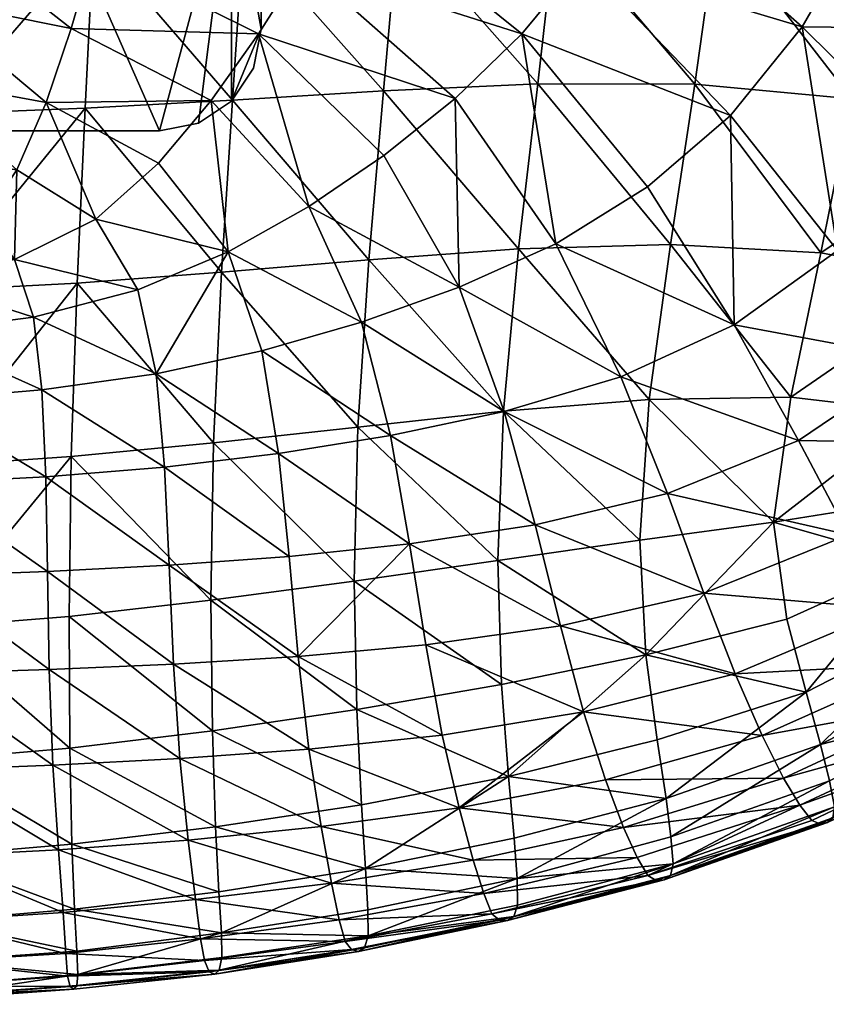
# Model space of a CAD drawing. Header units: inches. Extents: x 0 to 89.2, y -64 to 0.
# Tile 133 of 156: x 79.5 to 84.2, y -24.7 to -19. Entities that reach past the tile are written whole.
import ezdxf

# ---------------------------------------------------------------- set-up
doc = ezdxf.new("R2010")
doc.units = ezdxf.units.IN
doc.header["$MEASUREMENT"] = 0
doc.layers.add('AFUCH-3-BSPT', color=4, linetype='Continuous')
doc.layers.add('AFUCH-3-STUP', color=5, linetype='Continuous')

msp = doc.modelspace()

# ---------------------------------------------------------------- meshes
at = {"layer": 'AFUCH-3-BSPT'}
mesh = msp.add_polyface(dxfattribs=at)
corners = [(76.1985, -7.8582, 13.0186), (76.1784, -7.7054, 13.0186), (76.1194, -7.563, 13.0186), (76.0255, -7.4406, 13.0186), (74.0486, -5.4638, 13.0186), (73.9548, -5.3414, 13.0186), (73.8958, -5.199, 13.0186), (73.8757, -5.0462, 13.0186), (73.8757, -4.495, 13.0186), (73.9206, -4.269, 13.0186), (74.0486, -4.0774, 13.0186), (74.2402, -3.9494, 13.0186), (74.4662, -3.9044, 13.0186), (80.293, -3.9044, 13.0186), (80.519, -3.9494, 13.0186), (80.7106, -4.0774, 13.0186), (80.8386, -4.269, 13.0186), (80.8835, -4.495, 13.0186), (80.8835, -5.0462, 13.0186), (80.8634, -5.199, 13.0186), (80.8044, -5.3414, 13.0186), (80.7106, -5.4638, 13.0186), (78.7337, -7.4406, 13.0186), (78.6398, -7.563, 13.0186), (78.5808, -7.7054, 13.0186), (78.5607, -7.8582, 13.0186), (78.5607, -15.6987, 13.0186), (78.5808, -15.8515, 13.0186), (78.6398, -15.9939, 13.0186), (78.7337, -16.1163, 13.0186), (80.7106, -18.0932, 13.0186), (80.8044, -18.2155, 13.0186), (80.8634, -18.3579, 13.0186), (80.8835, -18.5107, 13.0186), (80.8835, -19.0619, 13.0186), (80.8386, -19.2879, 13.0186), (80.7106, -19.4795, 13.0186), (80.519, -19.6075, 13.0186), (80.293, -19.6525, 13.0186), (74.4662, -19.6525, 13.0186), (74.2402, -19.6075, 13.0186), (74.0486, -19.4795, 13.0186), (73.9206, -19.2879, 13.0186), (73.8757, -19.0619, 13.0186), (73.8757, -18.5107, 13.0186), (73.8958, -18.3579, 13.0186), (73.9548, -18.2155, 13.0186), (74.0486, -18.0932, 13.0186), (76.0255, -16.1163, 13.0186), (76.1194, -15.9939, 13.0186), (76.1784, -15.8515, 13.0186), (76.1985, -15.6987, 13.0186), (74.0486, -5.4638, 13.1436), (76.0255, -7.4406, 13.1436), (76.1194, -7.563, 13.1436), (76.1784, -7.7054, 13.1436), (76.1985, -7.8582, 13.1436), (76.1985, -15.6987, 13.1436), (76.1784, -15.8515, 13.1436), (76.1194, -15.9939, 13.1436), (76.0255, -16.1163, 13.1436), (74.0486, -18.0932, 13.1436), (73.9548, -18.2155, 13.1436), (73.8958, -18.3579, 13.1436), (73.8757, -18.5107, 13.1436), (73.8757, -19.0619, 13.1436), (73.9206, -19.2879, 13.1436), (74.0486, -19.4795, 13.1436), (74.2402, -19.6075, 13.1436), (74.4662, -19.6525, 13.1436), (80.293, -19.6525, 13.1436), (80.519, -19.6075, 13.1436), (80.7106, -19.4795, 13.1436), (80.8386, -19.2879, 13.1436), (80.8835, -19.0619, 13.1436), (80.8835, -18.5107, 13.1436), (80.8634, -18.3579, 13.1436), (80.8044, -18.2155, 13.1436), (80.7106, -18.0932, 13.1436), (78.7337, -16.1163, 13.1436), (78.6398, -15.9939, 13.1436), (78.5808, -15.8515, 13.1436), (78.5607, -15.6987, 13.1436), (78.5607, -7.8582, 13.1436), (78.5808, -7.7054, 13.1436), (78.6398, -7.563, 13.1436), (78.7337, -7.4406, 13.1436), (80.7106, -5.4638, 13.1436), (80.8044, -5.3414, 13.1436), (80.8634, -5.199, 13.1436), (80.8835, -5.0462, 13.1436), (80.8835, -4.495, 13.1436), (80.8386, -4.269, 13.1436), (80.7106, -4.0774, 13.1436), (80.519, -3.9494, 13.1436), (80.293, -3.9044, 13.1436), (74.4662, -3.9044, 13.1436), (74.2402, -3.9494, 13.1436), (74.0486, -4.0774, 13.1436), (73.9206, -4.269, 13.1436), (73.8757, -4.495, 13.1436), (73.8757, -5.0462, 13.1436), (73.8958, -5.199, 13.1436), (73.9548, -5.3414, 13.1436)]
mesh.append_faces([[corners[k] for k in face] for face in [(10, 8, 9), (20, 18, 19), (36, 34, 35), (33, 31, 32), (46, 44, 45), (93, 91, 92), (67, 65, 66), (77, 75, 76), (90, 88, 89), (103, 101, 102), (5, 52, 103), (102, 7, 6), (3, 52, 4), (1, 56, 55), (54, 3, 2), (51, 56, 0), (49, 60, 59), (58, 51, 50), (47, 60, 48), (45, 64, 63), (62, 47, 46), (43, 64, 44), (40, 69, 68), (40, 67, 41), (41, 66, 42), (43, 66, 65), (70, 39, 38), (35, 74, 73), (35, 72, 36), (36, 71, 37), (38, 71, 70), (33, 74, 34), (31, 78, 77), (76, 33, 32), (29, 78, 30), (27, 82, 81), (80, 29, 28), (25, 82, 26), (23, 86, 85), (84, 25, 24), (21, 86, 22), (19, 90, 89), (88, 21, 20), (17, 90, 18), (14, 95, 94), (14, 93, 15), (15, 92, 16), (17, 92, 91), (96, 13, 12), (9, 100, 99), (9, 98, 10), (10, 97, 11), (12, 97, 96), (7, 100, 8)]], dxfattribs={"vtx0": -1})
mesh.append_faces([[corners[k] for k in face] for face in [(1, 24, 0), (24, 1, 23), (4, 12, 3), (5, 7, 4), (22, 13, 21), (21, 18, 20), (0, 26, 51), (51, 27, 50), (50, 28, 49), (49, 28, 48), (39, 29, 38), (38, 30, 37), (37, 30, 36), (34, 30, 33), (48, 39, 47), (47, 44, 46), (53, 96, 52), (54, 85, 53), (96, 86, 95), (95, 87, 94), (94, 87, 93), (85, 55, 84), (84, 56, 83), (83, 57, 82), (82, 57, 81), (81, 58, 80), (61, 69, 60), (62, 64, 61), (79, 70, 78), (78, 75, 77), (91, 87, 90), (52, 101, 103)]], dxfattribs={"vtx0": -1, "vtx1": -1})
mesh.append_faces([[corners[k] for k in face] for face in [(3, 12, 22), (4, 7, 10), (15, 17, 21), (48, 29, 39), (36, 30, 34), (41, 44, 47), (53, 86, 96), (93, 87, 91), (60, 69, 79), (61, 64, 67), (72, 74, 78), (98, 101, 52)]], dxfattribs={"vtx0": -1, "vtx1": -1, "vtx2": -1})
mesh.append_faces([[corners[k] for k in face] for face in [(0, 24, 25), (0, 25, 26), (23, 1, 2), (23, 2, 3), (3, 22, 23), (4, 10, 11), (21, 13, 14), (21, 14, 15), (51, 26, 27), (50, 27, 28), (48, 28, 29), (38, 29, 30), (33, 30, 31), (47, 39, 40), (47, 40, 41), (41, 43, 44), (52, 96, 97), (52, 97, 98), (53, 85, 86), (95, 86, 87), (84, 55, 56), (83, 56, 57), (81, 57, 58), (80, 58, 59), (80, 59, 60), (60, 79, 80), (61, 67, 68), (78, 70, 71), (78, 71, 72), (90, 87, 88), (98, 100, 101)]], dxfattribs={"vtx0": -1, "vtx2": -1})
mesh.append_faces([[corners[k] for k in face] for face in [(16, 17, 15), (42, 43, 41), (73, 74, 72), (99, 100, 98), (4, 52, 5), (101, 7, 102), (53, 52, 3), (0, 56, 1), (53, 3, 54), (57, 56, 51), (48, 60, 49), (57, 51, 58), (61, 60, 47), (44, 64, 45), (61, 47, 62), (65, 64, 43), (39, 69, 40), (42, 66, 43), (69, 39, 70), (34, 74, 35), (37, 71, 38), (75, 74, 33), (30, 78, 31), (75, 33, 76), (79, 78, 29), (26, 82, 27), (79, 29, 80), (83, 82, 25), (22, 86, 23), (83, 25, 84), (87, 86, 21), (18, 90, 19), (87, 21, 88), (91, 90, 17), (13, 95, 14), (16, 92, 17), (95, 13, 96), (8, 100, 9), (11, 97, 12), (101, 100, 7)]], dxfattribs={"vtx1": -1})
mesh.append_faces([[corners[k] for k in face] for face in [(7, 8, 10), (11, 12, 4), (12, 13, 22), (17, 18, 21), (54, 55, 85), (64, 65, 67), (68, 69, 61), (69, 70, 79), (74, 75, 78)]], dxfattribs={"vtx1": -1, "vtx2": -1})
mesh.append_faces([[corners[k] for k in face] for face in [(5, 6, 7), (62, 63, 64), (5, 103, 102), (102, 6, 5), (1, 55, 54), (54, 2, 1), (49, 59, 58), (58, 50, 49), (45, 63, 62), (62, 46, 45), (40, 68, 67), (41, 67, 66), (35, 73, 72), (36, 72, 71), (31, 77, 76), (76, 32, 31), (27, 81, 80), (80, 28, 27), (23, 85, 84), (84, 24, 23), (19, 89, 88), (88, 20, 19), (14, 94, 93), (15, 93, 92), (9, 99, 98), (10, 98, 97)]], dxfattribs={"vtx2": -1})
at = {"layer": 'AFUCH-3-STUP'}
mesh = msp.add_polyface(dxfattribs=at)
corners = [(80.8384, -17.5667, 17.2969), (79.9551, -17.5933, 17.3248), (79.9101, -18.5382, 17.2733), (80.7811, -18.5032, 17.2463), (80.7165, -19.4742, 17.1763), (79.8617, -19.5215, 17.1978), (80.886, -16.6646, 17.3352), (82.5957, -18.4337, 17.179), (82.489, -19.3787, 17.116), (83.3999, -19.3822, 17.0568), (83.5295, -18.455, 17.1236), (82.6852, -17.513, 17.2338), (83.6333, -17.5425, 17.1669), (82.7536, -16.6191, 17.2668), (81.6777, -18.4614, 17.2195), (81.5932, -19.42, 17.1527), (81.75, -17.5323, 17.2685), (81.8076, -16.6346, 17.3051), (80.867, -19.0896, 13.1455), (80.5916, -19.4761, 13.1443), (79.7797, -19.0575, 13.1417), (79.9102, -18.6117, 13.1416), (81.1243, -18.684, 13.1464), (80.0327, -18.1592, 13.1414), (81.3653, -18.2595, 13.1472), (80.1495, -17.7019, 13.1413), (81.5852, -17.8157, 13.1476), (80.258, -17.239, 13.1413), (81.7761, -17.3509, 13.1543), (82.0091, -19.4648, 13.2893), (82.3966, -19.0884, 13.302), (82.746, -18.6646, 13.3142), (83.0484, -18.1882, 13.3288), (83.3013, -17.6574, 13.3442), (81.9337, -16.8627, 13.1597), (83.606, -19.5627, 13.5117), (84.0225, -19.0477, 13.5265)]
mesh.append_faces([[corners[k] for k in face] for face in [(0, 1, 2), (2, 3, 0), (4, 3, 2), (2, 5, 4), (1, 0, 6), (7, 8, 9), (9, 10, 7), (11, 7, 10), (10, 12, 11), (13, 11, 12), (14, 15, 8), (8, 7, 14), (16, 14, 7), (7, 11, 16), (17, 16, 11), (3, 4, 15), (15, 14, 3), (0, 3, 14), (14, 16, 0), (6, 0, 16), (18, 19, 20), (20, 21, 18), (22, 18, 21), (21, 23, 22), (24, 22, 23), (23, 25, 24), (26, 24, 25), (25, 27, 26), (28, 26, 27), (18, 22, 29), (30, 29, 22), (22, 24, 30), (31, 30, 24), (24, 26, 31), (32, 31, 26), (26, 28, 32), (33, 32, 28), (28, 34, 33), (30, 31, 35), (31, 32, 36)]], dxfattribs={"vtx0": -1, "vtx1": -1, "vtx2": -1})
mesh = msp.add_polyface(dxfattribs=at)
corners = [(79.9102, -18.6117, 13.1416), (78.9518, -18.4098, 13.14), (78.9904, -17.9359, 13.1406), (78.1245, -18.8493, 13.1354), (78.1311, -18.3707, 13.1359), (78.9114, -18.882, 13.1394), (79.7797, -19.0575, 13.1417), (78.1175, -19.3228, 13.135), (78.8664, -19.3467, 13.1388), (79.6343, -19.4887, 13.1418), (79.4645, -19.879, 13.1414), (78.8141, -19.7847, 13.1382), (78.1095, -19.7763, 13.1346), (79.2788, -20.1566, 13.1403), (78.7749, -20.1671, 13.1377), (78.1061, -20.185, 13.1362), (79.451, -20.3985, 13.1527), (78.8216, -20.4951, 13.1547), (78.1208, -20.5387, 13.1514), (79.5603, -20.7336, 13.2051), (78.8692, -20.8226, 13.1983), (78.1404, -20.8715, 13.1888), (79.6097, -21.1562, 13.3175), (80.1673, -20.5753, 13.211), (79.9235, -20.1646, 13.144), (79.0308, -19.5526, 17.2064), (79.8617, -19.5215, 17.1978), (79.9101, -18.5382, 17.2733), (79.0642, -18.5591, 17.2857), (78.218, -19.5683, 17.215), (78.2007, -20.6037, 17.1097), (78.9982, -20.5796, 17.1014), (79.8145, -20.5357, 17.0939), (78.2355, -18.5692, 17.2963), (78.2525, -17.6143, 17.3545)]
mesh.append_faces([[corners[k] for k in face] for face in [(0, 1, 2), (3, 4, 1), (1, 5, 3), (6, 5, 1), (1, 0, 6), (7, 3, 5), (5, 8, 7), (9, 8, 5), (5, 6, 9), (10, 11, 8), (8, 9, 10), (12, 7, 8), (8, 11, 12), (13, 14, 11), (11, 10, 13), (15, 12, 11), (11, 14, 15), (16, 17, 14), (14, 13, 16), (18, 15, 14), (19, 20, 17), (17, 16, 19), (17, 20, 21), (20, 19, 22), (23, 19, 16), (16, 24, 23), (10, 24, 16), (16, 13, 10), (24, 10, 9), (25, 26, 27), (27, 28, 25), (29, 30, 31), (31, 25, 29), (26, 25, 31), (31, 32, 26), (33, 29, 25), (25, 28, 33), (34, 33, 28)]], dxfattribs={"vtx0": -1, "vtx1": -1, "vtx2": -1})
mesh.append_faces([[corners[k] for k in face] for face in [(14, 17, 18), (21, 18, 17)]], dxfattribs={"vtx0": -1, "vtx2": -1})
mesh = msp.add_polyface(dxfattribs=at)
corners = [(87.0206, -20.3095, 14.3243), (86.7188, -20.1211, 14.1828), (87.1959, -19.085, 14.1906), (87.5204, -19.2427, 14.3252), (86.326, -19.8646, 14.0424), (86.7748, -18.8795, 14.0495), (87.0944, -17.8682, 14.0602), (87.5437, -18.0272, 14.1994), (84.0225, -19.0477, 13.5265), (84.7526, -19.7712, 13.7052), (84.2282, -20.3459, 13.7067), (83.606, -19.5627, 13.5117), (85.3156, -20.3305, 13.8741), (85.8322, -19.5253, 13.8781), (85.1949, -19.0615, 13.7154), (85.5434, -18.2556, 13.7336), (86.2366, -18.6142, 13.8959), (86.5192, -17.6738, 13.9047), (87.5016, -19.3354, 16.4108), (87.0608, -20.3361, 16.398), (87.3271, -20.4822, 16.2451), (86.449, -18.0232, 16.7896), (86.2524, -18.9569, 16.7484), (86.9828, -19.17, 16.5808), (87.2493, -18.198, 16.6086), (85.9842, -19.8824, 16.6983), (86.6223, -20.1309, 16.5477), (84.4665, -18.5549, 17.0322), (85.3884, -18.7346, 16.9059), (85.5343, -17.8221, 16.9497), (85.6415, -20.7644, 16.6433), (85.1912, -19.6417, 16.8419), (84.3114, -19.4661, 16.9666), (84.1318, -20.3596, 16.8808), (83.3999, -19.3822, 17.0568), (83.258, -20.3111, 16.9675), (83.5295, -18.455, 17.1236), (82.746, -18.6646, 13.3142), (84.3753, -18.4372, 13.5358), (83.0484, -18.1882, 13.3288)]
mesh.append_faces([[corners[k] for k in face] for face in [(0, 1, 2), (2, 3, 0), (4, 5, 2), (2, 1, 4), (6, 7, 2), (2, 5, 6), (8, 9, 10), (10, 11, 8), (12, 13, 4), (14, 13, 12), (12, 9, 14), (15, 16, 13), (13, 14, 15), (5, 4, 13), (13, 16, 5), (5, 16, 17), (21, 22, 23), (23, 24, 21), (25, 26, 23), (23, 22, 25), (23, 26, 19), (27, 28, 29), (29, 28, 22), (30, 25, 31), (28, 31, 25), (25, 22, 28), (31, 32, 33), (34, 35, 33), (33, 32, 34), (28, 27, 32), (32, 31, 28), (36, 34, 32), (32, 27, 36), (8, 11, 37), (38, 8, 39), (14, 9, 8), (8, 38, 14), (15, 14, 38)]], dxfattribs={"vtx0": -1, "vtx1": -1, "vtx2": -1})
mesh.append_faces([[corners[k] for k in face] for face in [(18, 19, 20), (19, 18, 23)]], dxfattribs={"vtx1": -1, "vtx2": -1})
mesh = msp.add_polyface(dxfattribs=at)
corners = [(79.5603, -20.7336, 13.2051), (80.1673, -20.5753, 13.211), (80.273, -21.062, 13.3338), (80.6913, -20.354, 13.2204), (80.8864, -20.9297, 13.3578), (79.6343, -19.4887, 13.1418), (80.286, -19.8401, 13.1436), (79.9235, -20.1646, 13.144), (81.4652, -20.7622, 13.3998), (81.1588, -20.0914, 13.2412), (80.5916, -19.4761, 13.1443), (80.867, -19.0896, 13.1455), (81.5941, -19.7962, 13.2684), (82.0321, -20.5602, 13.4455), (82.2932, -21.2821, 13.6053), (82.9702, -21.0808, 13.6608), (82.5931, -20.3072, 13.4787), (82.0091, -19.4648, 13.2893), (82.3966, -19.0884, 13.302), (83.125, -19.9782, 13.5021), (83.6283, -20.7775, 13.6942), (82.3772, -20.3372, 17.0239), (82.2887, -21.2799, 16.9049), (83.1352, -21.2113, 16.8595), (83.258, -20.3111, 16.9675), (82.489, -19.3787, 17.116), (83.3999, -19.3822, 17.0568), (81.5077, -20.4007, 17.0589), (81.5932, -19.42, 17.1527), (81.444, -21.3713, 16.9339), (80.6524, -20.4722, 17.0771), (80.7165, -19.4742, 17.1763), (80.6058, -21.4622, 16.9437), (79.8145, -20.5357, 17.0939), (79.8617, -19.5215, 17.1978), (79.7797, -19.0575, 13.1417), (83.606, -19.5627, 13.5117)]
mesh.append_faces([[corners[k] for k in face] for face in [(0, 1, 2), (3, 4, 2), (2, 1, 3), (5, 6, 7), (3, 1, 7), (7, 6, 3), (8, 4, 3), (3, 9, 8), (10, 9, 3), (3, 6, 10), (11, 12, 9), (9, 10, 11), (13, 8, 9), (9, 12, 13), (8, 13, 14), (15, 14, 13), (13, 16, 15), (17, 16, 13), (13, 12, 17), (18, 19, 16), (16, 17, 18), (20, 15, 16), (16, 19, 20), (21, 22, 23), (23, 24, 21), (25, 21, 24), (24, 26, 25), (22, 21, 27), (28, 27, 21), (21, 25, 28), (29, 27, 30), (31, 30, 27), (27, 28, 31), (32, 30, 33), (34, 33, 30), (30, 31, 34), (10, 6, 5), (5, 35, 10), (17, 12, 11), (36, 19, 18)]], dxfattribs={"vtx0": -1, "vtx1": -1, "vtx2": -1})
mesh = msp.add_polyface(dxfattribs=at)
corners = [(82.9702, -21.0808, 13.6608), (83.6283, -20.7775, 13.6942), (84.0008, -21.4503, 13.8598), (84.7011, -20.9782, 13.8741), (84.2282, -20.3459, 13.7067), (83.606, -19.5627, 13.5117), (83.125, -19.9782, 13.5021), (85.3156, -20.3305, 13.8741), (84.7526, -19.7712, 13.7052), (84.292, -21.9977, 14.0207), (83.4531, -22.3347, 13.9746), (83.2406, -21.7572, 13.8179), (85.0722, -21.4693, 14.0377), (85.7551, -20.7473, 14.0423), (84.5304, -22.4264, 14.164), (83.6338, -22.8032, 14.1357), (85.3724, -21.8447, 14.1816), (84.7242, -22.7457, 14.2984), (85.6089, -22.1176, 14.3122), (85.7867, -22.3073, 14.4458), (84.8728, -22.9648, 14.435), (84.6834, -21.2839, 16.703), (85.2165, -21.5496, 16.5926), (85.6415, -20.7644, 16.6433), (84.9509, -20.5122, 16.7725), (83.8556, -21.9227, 16.694), (83.957, -21.1975, 16.7904), (83.1352, -21.2113, 16.8595), (83.1163, -22.6931, 16.6102), (83.933, -22.4856, 16.5854), (84.6665, -22.1558, 16.5712), (84.4377, -21.8304, 16.6502), (83.258, -20.3111, 16.9675), (84.1318, -20.3596, 16.8808), (85.1912, -19.6417, 16.8419), (84.0465, -22.9093, 16.4862), (84.8705, -22.4868, 16.4823), (85.01, -22.7562, 16.3868), (85.8148, -22.1061, 16.3878), (85.5828, -21.8524, 16.4911)]
mesh.append_faces([[corners[k] for k in face] for face in [(0, 1, 2), (3, 2, 1), (1, 4, 3), (5, 4, 1), (1, 6, 5), (7, 3, 4), (4, 8, 7), (9, 10, 11), (11, 2, 9), (12, 9, 2), (2, 3, 12), (13, 12, 3), (14, 15, 10), (10, 9, 14), (16, 14, 9), (9, 12, 16), (15, 14, 17), (18, 17, 14), (14, 16, 18), (21, 22, 23), (23, 24, 21), (25, 26, 27), (28, 29, 25), (30, 31, 25), (25, 29, 30), (21, 26, 25), (25, 31, 21), (32, 27, 26), (26, 33, 32), (24, 33, 26), (26, 21, 24), (33, 24, 34), (30, 29, 35), (35, 36, 30), (30, 36, 39), (39, 22, 30), (31, 30, 22), (22, 21, 31)]], dxfattribs={"vtx0": -1, "vtx1": -1, "vtx2": -1})
mesh.append_faces([[corners[k] for k in face] for face in [(36, 37, 38)]], dxfattribs={"vtx0": -1, "vtx2": -1})
mesh.append_faces([[corners[k] for k in face] for face in [(19, 20, 17)]], dxfattribs={"vtx1": -1, "vtx2": -1})
mesh = msp.add_polyface(dxfattribs=at)
corners = [(81.0977, -22.7032, 13.841), (81.8377, -22.6362, 13.8776), (81.9336, -23.1593, 14.0517), (81.7441, -22.049, 13.711), (81.16, -23.2405, 14.0217), (82.0317, -23.5816, 14.227), (82.754, -23.0236, 14.1007), (82.8816, -23.4182, 14.2556), (82.9868, -23.6962, 14.4136), (82.2932, -21.2821, 13.6053), (81.6331, -21.4211, 13.5496), (81.4652, -20.7622, 13.3998), (82.4738, -21.9387, 13.7631), (83.2406, -21.7572, 13.8179), (82.9702, -21.0808, 13.6608), (84.0008, -21.4503, 13.8598), (82.62, -22.5258, 13.9248), (83.4531, -22.3347, 13.9746), (83.6338, -22.8032, 14.1357), (83.7898, -23.1618, 14.2815), (83.9146, -23.4084, 14.4296), (83.1352, -21.2113, 16.8595), (83.0811, -22.0275, 16.7394), (83.8556, -21.9227, 16.694), (83.1163, -22.6931, 16.6102), (82.2562, -22.1465, 16.772), (82.2777, -22.8649, 16.6332), (82.3183, -23.3996, 16.509), (83.1813, -23.1865, 16.4949), (82.2887, -21.2799, 16.9049), (81.4379, -23.0116, 16.6435), (81.4642, -23.5646, 16.5104), (83.2326, -23.5277, 16.3841), (82.351, -23.757, 16.3794), (81.4234, -22.2665, 16.7897), (81.444, -21.3713, 16.9339), (81.5077, -20.4007, 17.0589)]
mesh.append_faces([[corners[k] for k in face] for face in [(0, 1, 2), (3, 1, 0), (4, 2, 5), (6, 7, 5), (5, 2, 6), (5, 7, 8), (9, 10, 11), (12, 3, 10), (10, 9, 12), (13, 12, 9), (9, 14, 13), (15, 13, 14), (16, 1, 3), (3, 12, 16), (17, 16, 12), (12, 13, 17), (6, 2, 1), (1, 16, 6), (18, 6, 16), (16, 17, 18), (19, 7, 6), (6, 18, 19), (21, 22, 23), (23, 22, 24), (25, 26, 24), (24, 22, 25), (27, 28, 24), (24, 26, 27), (29, 25, 22), (22, 21, 29), (30, 31, 27), (27, 26, 30), (32, 28, 27), (34, 30, 26), (26, 25, 34), (35, 34, 25), (25, 29, 35), (36, 35, 29)]], dxfattribs={"vtx0": -1, "vtx1": -1, "vtx2": -1})
mesh.append_faces([[corners[k] for k in face] for face in [(27, 33, 32)]], dxfattribs={"vtx0": -1, "vtx2": -1})
mesh.append_faces([[corners[k] for k in face] for face in [(20, 8, 7)]], dxfattribs={"vtx1": -1, "vtx2": -1})
mesh = msp.add_polyface(dxfattribs=at)
corners = [(80.3223, -21.6051, 13.4743), (79.6326, -21.6609, 13.4571), (79.6097, -21.1562, 13.3175), (80.273, -21.062, 13.3338), (80.984, -21.5248, 13.5089), (80.8864, -20.9297, 13.3578), (80.3492, -22.174, 13.6379), (79.6424, -22.2099, 13.6227), (81.0452, -22.1222, 13.669), (80.374, -22.7481, 13.8092), (79.6521, -22.778, 13.794), (81.0977, -22.7032, 13.841), (80.4113, -23.2961, 13.9938), (79.6735, -23.3332, 13.9792), (81.16, -23.2405, 14.0217), (81.9336, -23.1593, 14.0517), (81.7441, -22.049, 13.711), (80.4598, -23.7684, 14.1808), (81.2305, -23.6903, 14.2025), (82.0317, -23.5816, 14.227), (81.6331, -21.4211, 13.5496), (81.4652, -20.7622, 13.3998), (80.6007, -23.1341, 16.6458), (80.6183, -23.6912, 16.5018), (81.4642, -23.5646, 16.5104), (81.4379, -23.0116, 16.6435), (80.5915, -22.3766, 16.7997), (81.4234, -22.2665, 16.7897), (80.6058, -21.4622, 16.9437), (81.444, -21.3713, 16.9339), (80.6524, -20.4722, 17.0771), (79.7727, -23.2346, 16.6529), (79.7843, -23.7924, 16.4991), (79.768, -22.4708, 16.8089), (79.7798, -21.5427, 16.9579), (79.8145, -20.5357, 17.0939)]
mesh.append_faces([[corners[k] for k in face] for face in [(0, 1, 2), (2, 3, 0), (4, 0, 3), (3, 5, 4), (6, 7, 1), (1, 0, 6), (8, 6, 0), (0, 4, 8), (9, 10, 7), (7, 6, 9), (11, 9, 6), (6, 8, 11), (12, 13, 10), (10, 9, 12), (14, 12, 9), (9, 11, 14), (15, 14, 11), (11, 8, 16), (13, 12, 17), (18, 17, 12), (12, 14, 18), (19, 18, 14), (20, 4, 5), (5, 21, 20), (16, 8, 4), (4, 20, 16), (22, 23, 24), (24, 25, 22), (26, 22, 25), (25, 27, 26), (28, 26, 27), (27, 29, 28), (30, 28, 29), (31, 32, 23), (23, 22, 31), (33, 31, 22), (22, 26, 33), (34, 33, 26), (26, 28, 34), (35, 34, 28)]], dxfattribs={"vtx0": -1, "vtx1": -1, "vtx2": -1})
mesh = msp.add_polyface(dxfattribs=at)
corners = [(78.8971, -21.2161, 13.3032), (78.1565, -21.2518, 13.2933), (78.1404, -20.8715, 13.1888), (78.8692, -20.8226, 13.1983), (79.6097, -21.1562, 13.3175), (78.9118, -21.6973, 13.4479), (78.167, -21.7224, 13.4363), (79.6326, -21.6609, 13.4571), (78.9181, -22.237, 13.6107), (78.1721, -22.2573, 13.6037), (78.9224, -22.8024, 13.7825), (78.1749, -22.8194, 13.7848), (78.9346, -23.3621, 13.967), (78.1811, -23.3816, 13.9661), (78.9544, -23.8637, 14.1535), (78.1916, -23.8905, 14.1478), (80.273, -21.062, 13.3338), (79.5603, -20.7336, 13.2051), (79.6424, -22.2099, 13.6227), (79.6521, -22.778, 13.794), (79.6735, -23.3332, 13.9792), (79.7055, -23.8261, 14.1619), (79.7798, -21.5427, 16.9579), (78.9735, -21.5993, 16.9642), (78.9635, -22.535, 16.8064), (79.768, -22.4708, 16.8089), (78.1874, -21.6331, 16.9661), (78.1814, -22.5772, 16.8042), (78.1806, -23.3483, 16.6431), (78.9641, -23.3042, 16.6478), (79.7727, -23.2346, 16.6529), (78.2007, -20.6037, 17.1097), (78.9982, -20.5796, 17.1014), (79.8145, -20.5357, 17.0939), (78.1827, -23.9059, 16.4932), (78.9705, -23.8619, 16.4925), (79.7843, -23.7924, 16.4991)]
mesh.append_faces([[corners[k] for k in face] for face in [(2, 3, 0), (5, 6, 1), (7, 5, 0), (8, 9, 6), (6, 5, 8), (10, 11, 9), (9, 8, 10), (12, 13, 11), (11, 10, 12), (14, 15, 13), (13, 12, 14), (16, 4, 17), (18, 8, 5), (5, 7, 18), (19, 10, 8), (8, 18, 19), (20, 12, 10), (10, 19, 20), (21, 14, 12), (12, 20, 21), (22, 23, 24), (24, 25, 22), (26, 27, 24), (24, 23, 26), (28, 29, 24), (24, 27, 28), (30, 25, 24), (24, 29, 30), (31, 26, 23), (23, 32, 31), (33, 32, 23), (23, 22, 33), (29, 28, 34), (34, 35, 29), (29, 35, 36), (36, 30, 29)]], dxfattribs={"vtx0": -1, "vtx1": -1, "vtx2": -1})
mesh.append_faces([[corners[k] for k in face] for face in [(0, 1, 2), (4, 0, 3), (1, 0, 5), (0, 4, 7)]], dxfattribs={"vtx1": -1, "vtx2": -1})
mesh = msp.add_polyface(dxfattribs=at)
corners = [(84.1282, -23.6734, 15.1382), (84.0798, -23.655, 14.8381), (85.0583, -23.1881, 14.8447), (85.1078, -23.2132, 15.1444), (84.01, -23.5669, 14.6034), (84.9853, -23.1121, 14.6018), (83.2211, -24.0002, 15.4699), (83.1749, -24.0025, 15.1316), (84.1699, -23.6672, 15.472), (83.1262, -23.9751, 14.8276), (85.1377, -23.2036, 15.4724), (84.2012, -23.6401, 15.7951), (83.2578, -23.975, 15.7935), (84.2099, -23.5757, 16.0655), (83.2744, -23.9074, 16.0595), (85.1563, -23.1668, 15.7879), (85.1505, -23.1001, 16.0596), (84.1809, -23.424, 16.2545), (83.2612, -23.7506, 16.2452), (85.1027, -22.9642, 16.2635), (84.7242, -22.7457, 14.2984), (83.7898, -23.1618, 14.2815), (83.6338, -22.8032, 14.1357), (82.8816, -23.4182, 14.2556), (83.9146, -23.4084, 14.4296), (84.8728, -22.9648, 14.435), (82.9868, -23.6962, 14.4136), (84.1293, -23.213, 16.3853), (85.01, -22.7562, 16.3868), (84.0465, -22.9093, 16.4862), (83.933, -22.4856, 16.5854), (83.1163, -22.6931, 16.6102), (83.1813, -23.1865, 16.4949), (83.2326, -23.5277, 16.3841), (84.8705, -22.4868, 16.4823)]
mesh.append_faces([[corners[k] for k in face] for face in [(2, 3, 0), (6, 7, 0), (0, 8, 6), (0, 7, 9), (10, 8, 0), (0, 3, 10), (11, 12, 6), (6, 8, 11), (12, 11, 13), (10, 15, 11), (11, 8, 10), (11, 15, 16), (20, 21, 22), (23, 21, 24), (21, 20, 25), (29, 30, 31), (31, 32, 29), (29, 32, 33), (34, 29, 27)]], dxfattribs={"vtx0": -1, "vtx1": -1, "vtx2": -1})
mesh.append_faces([[corners[k] for k in face] for face in [(0, 1, 2), (4, 1, 9), (27, 17, 19), (19, 28, 27)]], dxfattribs={"vtx0": -1, "vtx2": -1})
mesh.append_faces([[corners[k] for k in face] for face in [(4, 5, 2), (2, 1, 4), (9, 1, 0), (13, 14, 12), (16, 13, 11), (17, 18, 14), (14, 13, 17), (19, 17, 13), (13, 16, 19), (25, 24, 21), (26, 24, 4), (5, 4, 24), (24, 25, 5), (27, 33, 18), (18, 17, 27), (33, 27, 29), (27, 28, 34)]], dxfattribs={"vtx1": -1, "vtx2": -1})
mesh = msp.add_polyface(dxfattribs=at)
corners = [(80.4598, -23.7684, 14.1808), (79.7055, -23.8261, 14.1619), (79.6735, -23.3332, 13.9792), (80.502, -24.1138, 14.3698), (79.7328, -24.1897, 14.3536), (81.2912, -24.0192, 14.3794), (81.2305, -23.6903, 14.2025), (80.5314, -24.3413, 14.5641), (79.7489, -24.4277, 14.554), (81.335, -24.2323, 14.5708), (80.5531, -24.468, 14.8081), (79.7591, -24.5594, 14.8005), (81.37, -24.3567, 14.8127), (80.5804, -24.5326, 15.1072), (79.7747, -24.6188, 15.0989), (81.4066, -24.4045, 15.1167), (80.6128, -24.5474, 15.4423), (79.7959, -24.6339, 15.4319), (81.4471, -24.4157, 15.4537), (81.4819, -24.3934, 15.7737), (80.6397, -24.5236, 15.7621), (79.813, -24.6124, 15.7492), (80.6183, -23.6912, 16.5018), (80.6376, -24.0686, 16.3725), (81.488, -23.9333, 16.3761), (81.4642, -23.5646, 16.5104), (80.652, -24.3072, 16.2212), (81.5026, -24.1735, 16.2318), (79.7995, -24.1698, 16.3686), (79.8135, -24.4129, 16.2143), (79.8193, -24.5485, 16.0109), (80.6543, -24.451, 16.0235), (81.5029, -24.3251, 16.0331), (79.7843, -23.7924, 16.4991)]
mesh.append_faces([[corners[k] for k in face] for face in [(0, 1, 2), (1, 0, 3), (0, 6, 5), (13, 14, 11), (15, 13, 10), (16, 17, 14), (14, 13, 16), (18, 16, 13), (13, 15, 18), (19, 20, 16), (16, 18, 19), (21, 17, 16), (16, 20, 21), (24, 25, 22), (23, 22, 33), (30, 21, 20), (20, 19, 32)]], dxfattribs={"vtx0": -1, "vtx1": -1, "vtx2": -1})
mesh.append_faces([[corners[k] for k in face] for face in [(22, 23, 24), (28, 29, 26), (26, 23, 28), (26, 31, 32), (33, 28, 23), (20, 31, 30)]], dxfattribs={"vtx0": -1, "vtx2": -1})
mesh.append_faces([[corners[k] for k in face] for face in [(3, 4, 1), (5, 3, 0), (7, 8, 4), (4, 3, 7), (9, 7, 3), (3, 5, 9), (10, 11, 8), (8, 7, 10), (12, 10, 7), (7, 9, 12), (11, 10, 13), (10, 12, 15), (26, 27, 24), (24, 23, 26), (30, 31, 26), (26, 29, 30), (32, 31, 20)]], dxfattribs={"vtx1": -1, "vtx2": -1})
mesh = msp.add_polyface(dxfattribs=at)
corners = [(82.1142, -23.8857, 14.3966), (81.2912, -24.0192, 14.3794), (81.2305, -23.6903, 14.2025), (82.0317, -23.5816, 14.227), (82.9868, -23.6962, 14.4136), (82.1743, -24.0786, 14.5859), (81.335, -24.2323, 14.5708), (83.0654, -23.8707, 14.5968), (82.2225, -24.1961, 14.8208), (81.37, -24.3567, 14.8127), (83.1262, -23.9751, 14.8276), (82.2669, -24.2341, 15.1248), (81.4066, -24.4045, 15.1167), (83.1749, -24.0025, 15.1316), (84.01, -23.5669, 14.6034), (82.3116, -24.2349, 15.4633), (81.4471, -24.4157, 15.4537), (83.2211, -24.0002, 15.4699), (82.3496, -24.2125, 15.7829), (81.4819, -24.3934, 15.7737), (83.2578, -23.975, 15.7935), (83.2744, -23.9074, 16.0595), (82.3712, -24.146, 16.0463), (81.5029, -24.3251, 16.0331), (82.3689, -23.9913, 16.2397), (83.2612, -23.7506, 16.2452), (81.488, -23.9333, 16.3761), (82.351, -23.757, 16.3794), (82.3183, -23.3996, 16.509), (81.4642, -23.5646, 16.5104), (81.5026, -24.1735, 16.2318), (80.652, -24.3072, 16.2212), (83.2326, -23.5277, 16.3841)]
mesh.append_faces([[corners[k] for k in face] for face in [(2, 3, 0), (11, 12, 9), (13, 11, 8), (15, 16, 12), (12, 11, 15), (17, 15, 11), (11, 13, 17), (18, 19, 16), (16, 15, 18), (20, 18, 15), (15, 17, 20), (18, 20, 21), (23, 19, 18), (28, 29, 26)]], dxfattribs={"vtx0": -1, "vtx1": -1, "vtx2": -1})
mesh.append_faces([[corners[k] for k in face] for face in [(10, 7, 14), (18, 22, 23), (24, 22, 21), (21, 25, 24), (24, 27, 26), (26, 30, 24), (23, 30, 31)]], dxfattribs={"vtx0": -1, "vtx2": -1})
mesh.append_faces([[corners[k] for k in face] for face in [(0, 1, 2), (4, 0, 3), (5, 6, 1), (1, 0, 5), (7, 5, 0), (0, 4, 7), (8, 9, 6), (6, 5, 8), (10, 8, 5), (5, 7, 10), (9, 8, 11), (8, 10, 13), (21, 22, 18), (14, 7, 4), (26, 27, 28), (24, 30, 23), (23, 22, 24), (32, 27, 24), (24, 25, 32)]], dxfattribs={"vtx1": -1, "vtx2": -1})
mesh = msp.add_polyface(dxfattribs=at)
corners = [(78.9692, -24.2392, 14.3454), (78.198, -24.2681, 14.3408), (78.1916, -23.8905, 14.1478), (78.9544, -23.8637, 14.1535), (79.7328, -24.1897, 14.3536), (79.7055, -23.8261, 14.1619), (78.973, -24.473, 14.553), (78.1968, -24.5036, 14.5448), (79.7489, -24.4277, 14.554), (78.9743, -24.6137, 14.7919), (78.1939, -24.6414, 14.7831), (79.7591, -24.5594, 14.8005), (78.9806, -24.6749, 15.0898), (78.1942, -24.7044, 15.078), (79.7747, -24.6188, 15.0989), (78.1972, -24.7218, 15.4073), (78.9911, -24.6916, 15.4197), (79.7959, -24.6339, 15.4319), (78.9801, -24.2392, 16.3605), (78.1866, -24.2764, 16.3505), (78.1914, -24.506, 16.1893), (78.9903, -24.4711, 16.1991), (78.9977, -24.6117, 15.9985), (78.1959, -24.6459, 15.9882), (78.9705, -23.8619, 16.4925), (78.1827, -23.9059, 16.4932), (79.8193, -24.5485, 16.0109), (79.8135, -24.4129, 16.2143), (78.998, -24.6709, 15.7358), (79.813, -24.6124, 15.7492), (79.7995, -24.1698, 16.3686), (79.7843, -23.7924, 16.4991), (78.1981, -24.7023, 15.7236)]
mesh.append_faces([[corners[k] for k in face] for face in [(2, 3, 0), (3, 5, 4), (12, 13, 10), (14, 12, 9), (15, 13, 12), (12, 16, 15), (17, 16, 12), (12, 14, 17), (24, 25, 19), (28, 29, 26), (30, 31, 24), (23, 32, 28), (15, 16, 28), (28, 32, 15), (17, 29, 28), (28, 16, 17)]], dxfattribs={"vtx0": -1, "vtx1": -1, "vtx2": -1})
mesh.append_faces([[corners[k] for k in face] for face in [(22, 21, 20), (20, 23, 22), (21, 22, 26), (26, 27, 21), (18, 21, 27), (27, 30, 18), (24, 18, 30), (28, 22, 23)]], dxfattribs={"vtx0": -1, "vtx2": -1})
mesh.append_faces([[corners[k] for k in face] for face in [(0, 1, 2), (4, 0, 3), (6, 7, 1), (1, 0, 6), (8, 6, 0), (0, 4, 8), (9, 10, 7), (7, 6, 9), (11, 9, 6), (6, 8, 11), (10, 9, 12), (9, 11, 14), (18, 19, 20), (20, 21, 18), (19, 18, 24), (26, 22, 28)]], dxfattribs={"vtx1": -1, "vtx2": -1})

doc.saveas('drawing.dxf')
